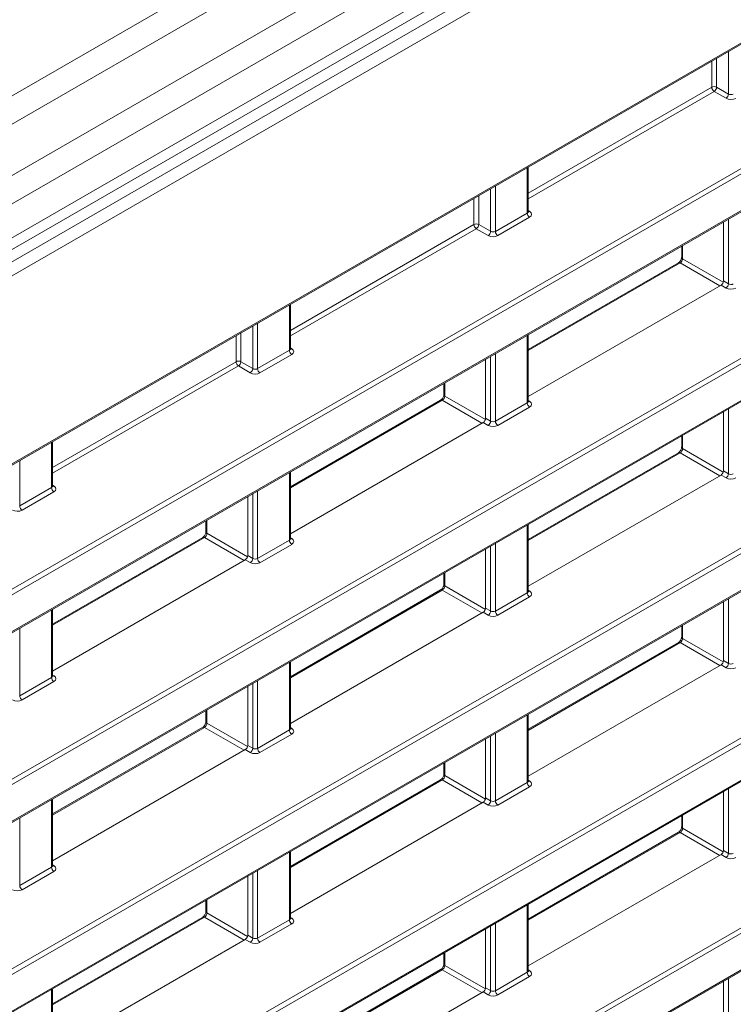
# Model space of a CAD drawing. Header units: millimetres. Extents: x 0 to 1118, y 0 to 864.
# Tile 43 of 248: x 352 to 362, y 197 to 211. Entities that reach past the tile are written whole.
import ezdxf

# ---------------------------------------------------------------- set-up
doc = ezdxf.new("R2010")
doc.units = ezdxf.units.MM

msp = doc.modelspace()

# ---------------------------------------------------------------- linework, layer by layer
at = {"color": 7, "linetype": 'Continuous', "lineweight": 15}
for p, q in [((413.126, 245.856), (268.753, 162.511)), ((413.376, 245.592), (269.003, 162.247)), ((413.7, 245.033), (269.326, 161.688)), ((413.803, 244.684), (269.43, 161.339)), ((413.803, 244.19), (269.43, 160.845)), ((268.706, 160.08), (414.176, 244.058)), ((269.326, 160.616), (413.7, 243.961)), ((414.263, 243.906), (268.793, 159.928)), ((347.865, 202.83), (371.863, 216.684)), ((347.875, 202.853), (371.873, 216.707)), ((348.856, 201.603), (370.823, 214.284)), ((370.857, 214.224), (348.89, 201.542)), ((348.89, 201.01), (370.857, 213.691)), ((348.88, 200.987), (370.847, 213.669)), ((348.856, 198.851), (370.823, 211.533)), ((370.857, 211.472), (348.89, 198.791)), ((348.88, 198.236), (370.847, 210.917)), ((348.89, 198.258), (370.857, 210.94)), ((361.999, 210.333), (361.827, 210.432)), ((361.862, 210.493), (362.034, 210.394)), ((359.133, 208.69), (359.133, 209.335)), ((348.856, 196.1), (370.823, 208.781)), ((370.857, 208.72), (348.89, 196.039)), ((358.657, 208.403), (359.118, 208.669)), ((359.153, 208.608), (358.692, 208.342)), ((361.962, 208.539), (361.962, 207.684)), ((358.552, 208.343), (358.379, 208.442)), ((358.415, 208.503), (358.587, 208.404)), ((348.88, 195.484), (370.847, 208.165)), ((348.89, 195.507), (370.857, 208.188)), ((361.356, 208.189), (361.356, 208.026)), ((361.31, 207.947), (359.133, 206.69)), ((361.962, 207.684), (362.034, 207.642)), ((359.133, 206.01), (361.926, 207.623)), ((361.999, 207.581), (361.926, 207.623)), ((355.685, 206.7), (355.685, 207.345)), ((359.133, 205.938), (359.133, 206.906)), ((355.21, 206.413), (355.671, 206.679)), ((355.705, 206.618), (355.245, 206.352)), ((358.514, 206.549), (358.514, 205.694)), ((355.104, 206.353), (354.932, 206.452)), ((354.968, 206.513), (355.14, 206.414)), ((357.909, 206.199), (357.909, 206.036)), ((348.856, 193.348), (370.823, 206.029)), ((370.857, 205.968), (348.89, 193.287)), ((357.863, 205.957), (355.685, 204.7)), ((358.657, 205.651), (359.118, 205.917)), ((359.153, 205.856), (358.692, 205.59)), ((358.514, 205.694), (358.587, 205.652)), ((361.962, 205.787), (361.962, 204.932)), ((355.685, 204.02), (358.479, 205.633)), ((358.552, 205.591), (358.479, 205.633)), ((348.88, 192.732), (370.847, 205.413)), ((348.89, 192.755), (370.857, 205.436)), ((361.356, 205.438), (361.356, 205.274)), ((352.238, 204.71), (352.238, 205.355)), ((361.31, 205.195), (359.133, 203.938)), ((355.685, 203.948), (355.685, 204.916)), ((359.133, 203.258), (361.926, 204.871)), ((361.999, 204.829), (361.926, 204.871)), ((361.962, 204.932), (362.034, 204.89)), ((351.763, 204.423), (352.224, 204.689)), ((352.258, 204.628), (351.797, 204.362)), ((355.067, 204.559), (355.067, 203.704)), ((354.462, 204.209), (354.462, 204.046)), ((359.133, 203.186), (359.133, 204.154)), ((354.416, 203.967), (352.238, 202.71)), ((355.21, 203.661), (355.671, 203.927)), ((355.705, 203.866), (355.245, 203.6)), ((355.067, 203.704), (355.14, 203.662)), ((358.514, 203.797), (358.514, 202.942)), ((352.238, 202.03), (355.032, 203.643)), ((355.104, 203.601), (355.032, 203.643)), ((357.909, 203.448), (357.909, 203.284)), ((348.856, 190.596), (370.823, 203.277)), ((370.857, 203.217), (348.89, 190.535)), ((357.863, 203.205), (355.685, 201.948)), ((358.657, 202.899), (359.118, 203.165)), ((359.153, 203.105), (358.692, 202.839)), ((361.962, 203.036), (361.962, 202.181)), ((352.238, 201.958), (352.238, 202.926)), ((355.685, 201.268), (358.479, 202.881)), ((358.552, 202.839), (358.479, 202.881)), ((358.514, 202.942), (358.587, 202.9)), ((348.89, 190.003), (370.857, 202.684)), ((361.356, 202.686), (361.356, 202.523)), ((348.88, 189.98), (370.847, 202.662)), ((361.31, 202.443), (359.133, 201.186)), ((355.685, 201.196), (355.685, 202.164)), ((359.133, 200.507), (361.926, 202.119)), ((361.999, 202.077), (361.926, 202.119)), ((361.962, 202.181), (362.034, 202.139)), ((351.763, 201.671), (352.224, 201.937)), ((352.258, 201.876), (351.797, 201.61)), ((355.067, 201.807), (355.067, 200.952)), ((354.462, 201.458), (354.462, 201.294)), ((359.133, 200.435), (359.133, 201.402)), ((354.416, 201.215), (352.238, 199.958)), ((355.21, 200.909), (355.671, 201.175)), ((355.705, 201.115), (355.245, 200.849)), ((358.514, 201.046), (358.514, 200.191)), ((352.238, 199.278), (355.032, 200.891)), ((355.104, 200.849), (355.032, 200.891)), ((355.067, 200.952), (355.14, 200.91)), ((357.909, 200.696), (357.909, 200.533)), ((357.863, 200.453), (355.685, 199.196)), ((358.657, 200.148), (359.118, 200.414)), ((359.153, 200.353), (358.692, 200.087)), ((361.962, 200.284), (361.962, 199.429)), ((352.238, 199.206), (352.238, 200.174)), ((355.685, 198.517), (358.479, 200.129)), ((358.552, 200.087), (358.479, 200.129)), ((358.514, 200.191), (358.587, 200.149)), ((361.356, 199.934), (361.356, 199.771)), ((361.31, 199.692), (359.133, 198.435)), ((355.685, 198.445), (355.685, 199.412)), ((361.962, 199.429), (362.034, 199.387)), ((359.133, 197.755), (361.926, 199.368)), ((361.999, 199.326), (361.926, 199.368)), ((351.763, 198.919), (352.224, 199.185)), ((352.258, 199.125), (351.797, 198.859)), ((355.067, 199.056), (355.067, 198.201)), ((354.462, 198.706), (354.462, 198.543)), ((359.133, 197.683), (359.133, 198.651)), ((354.416, 198.463), (352.238, 197.206)), ((355.21, 198.158), (355.671, 198.424)), ((355.705, 198.363), (355.245, 198.097)), ((358.514, 198.294), (358.514, 197.439)), ((352.238, 196.527), (355.032, 198.139)), ((355.104, 198.097), (355.032, 198.139)), ((355.067, 198.201), (355.14, 198.159)), ((357.909, 197.944), (357.909, 197.781)), ((357.863, 197.702), (355.685, 196.445)), ((358.657, 197.396), (359.118, 197.662)), ((359.153, 197.601), (358.692, 197.335)), ((352.238, 196.455), (352.238, 197.422)), ((358.514, 197.439), (358.587, 197.397)), ((361.962, 197.532), (361.962, 196.677)), ((355.685, 195.765), (358.479, 197.378)), ((358.552, 197.336), (358.479, 197.378))]:
    msp.add_line(p, q, dxfattribs=at)
at = {"color": 9, "linetype": 'Continuous', "lineweight": 15}
for p, q in [((362.034, 210.394), (362.034, 211.01)), ((361.792, 210.493), (361.792, 210.87)), ((361.862, 210.911), (361.862, 210.493)), ((359.133, 208.958), (361.792, 210.493)), ((361.827, 210.432), (359.133, 208.877)), ((359.118, 208.669), (359.118, 209.327)), ((358.587, 208.404), (358.587, 209.02)), ((358.657, 209.061), (358.657, 208.403)), ((358.345, 208.503), (358.345, 208.88)), ((358.415, 208.921), (358.415, 208.503)), ((359.133, 208.704), (359.154, 208.69)), ((362.034, 207.642), (362.034, 208.581)), ((355.685, 206.968), (358.345, 208.503)), ((358.379, 208.442), (355.685, 206.887)), ((361.37, 208.198), (361.37, 208.006)), ((361.37, 208.006), (361.959, 207.666)), ((361.335, 207.945), (359.133, 206.674)), ((361.909, 207.613), (361.335, 207.945)), ((355.671, 206.679), (355.671, 207.337)), ((355.14, 206.414), (355.14, 207.03)), ((355.21, 207.071), (355.21, 206.413)), ((354.898, 206.513), (354.898, 206.89)), ((354.968, 206.931), (354.968, 206.513)), ((359.118, 205.917), (359.118, 206.897)), ((355.685, 206.714), (355.707, 206.7)), ((358.587, 205.652), (358.587, 206.591)), ((358.657, 206.631), (358.657, 205.651)), ((352.238, 204.978), (354.898, 206.513)), ((354.932, 206.452), (352.238, 204.897)), ((357.923, 206.208), (357.923, 206.016)), ((357.923, 206.016), (358.511, 205.676)), ((357.887, 205.955), (355.685, 204.684)), ((358.462, 205.623), (357.887, 205.955)), ((359.133, 205.952), (359.154, 205.939)), ((362.034, 204.89), (362.034, 205.829)), ((361.37, 205.446), (361.37, 205.254)), ((352.224, 204.689), (352.224, 205.347)), ((361.37, 205.254), (361.959, 204.914)), ((361.335, 205.193), (359.133, 203.922)), ((361.909, 204.861), (361.335, 205.193)), ((351.763, 205.081), (351.763, 204.423)), ((355.671, 203.927), (355.671, 204.907)), ((352.238, 204.724), (352.26, 204.71)), ((355.14, 203.662), (355.14, 204.601)), ((355.21, 204.641), (355.21, 203.661)), ((354.476, 204.218), (354.476, 204.026)), ((359.118, 203.165), (359.118, 204.146)), ((354.476, 204.026), (355.064, 203.686)), ((354.44, 203.965), (352.238, 202.694)), ((355.015, 203.633), (354.44, 203.965)), ((355.685, 203.962), (355.707, 203.949)), ((358.587, 202.9), (358.587, 203.839)), ((358.657, 203.88), (358.657, 202.899)), ((357.923, 203.456), (357.923, 203.264)), ((357.923, 203.264), (358.511, 202.924)), ((357.887, 203.203), (355.685, 201.932)), ((358.462, 202.871), (357.887, 203.203)), ((359.133, 203.2), (359.154, 203.187)), ((362.034, 202.139), (362.034, 203.077)), ((352.224, 201.937), (352.224, 202.917)), ((361.37, 202.694), (361.37, 202.503)), ((351.763, 202.651), (351.763, 201.671)), ((361.335, 202.441), (359.133, 201.17)), ((361.909, 202.11), (361.335, 202.441)), ((361.37, 202.503), (361.959, 202.163)), ((355.671, 201.175), (355.671, 202.156)), ((352.238, 201.972), (352.26, 201.959)), ((355.14, 200.91), (355.14, 201.849)), ((355.21, 201.89), (355.21, 200.909)), ((354.476, 201.466), (354.476, 201.274)), ((354.476, 201.274), (355.064, 200.934)), ((359.118, 200.414), (359.118, 201.394)), ((354.44, 201.213), (352.238, 199.942)), ((355.015, 200.881), (354.44, 201.213)), ((355.685, 201.21), (355.707, 201.197)), ((358.657, 201.128), (358.657, 200.148)), ((358.587, 200.149), (358.587, 201.087)), ((357.923, 200.704), (357.923, 200.513)), ((357.887, 200.451), (355.685, 199.18)), ((358.462, 200.12), (357.887, 200.451)), ((357.923, 200.513), (358.511, 200.173)), ((359.133, 200.448), (359.154, 200.435)), ((362.034, 199.387), (362.034, 200.326)), ((352.224, 199.185), (352.224, 200.166)), ((351.763, 199.9), (351.763, 198.919)), ((361.37, 199.942), (361.37, 199.751)), ((361.335, 199.69), (359.133, 198.418)), ((361.909, 199.358), (361.335, 199.69)), ((361.37, 199.751), (361.959, 199.411)), ((355.671, 198.424), (355.671, 199.404)), ((352.238, 199.22), (352.26, 199.207)), ((355.21, 199.138), (355.21, 198.158)), ((355.14, 198.159), (355.14, 199.097)), ((354.476, 198.714), (354.476, 198.523)), ((359.118, 197.662), (359.118, 198.642)), ((354.44, 198.461), (352.238, 197.19)), ((355.015, 198.13), (354.44, 198.461)), ((354.476, 198.523), (355.064, 198.183)), ((355.685, 198.458), (355.707, 198.445)), ((358.587, 197.397), (358.587, 198.336)), ((358.657, 198.376), (358.657, 197.396)), ((357.923, 197.952), (357.923, 197.761)), ((357.887, 197.7), (355.685, 196.428)), ((358.462, 197.368), (357.887, 197.7)), ((357.923, 197.761), (358.511, 197.421)), ((359.133, 197.697), (359.154, 197.683)), ((362.034, 196.635), (362.034, 197.574)), ((352.224, 196.434), (352.224, 197.414))]:
    msp.add_line(p, q, dxfattribs=at)
at = {"color": 7, "linetype": 'Continuous', "lineweight": 15}
for centre, radius, start, end in [((361.827, 210.425), 0.0771, 63.2353, 117.3366), ((361.869, 210.497), 0.077, 182.657, 236.7674), ((361.783, 210.498), 0.0793, 303.5215, 356.4822), ((361.955, 210.399), 0.0793, 303.5185, 356.4803), ((359.195, 208.673), 0.077, 182.6532, 236.7699), ((358.38, 208.435), 0.0771, 63.2372, 117.3396), ((358.422, 208.507), 0.077, 182.657, 236.7674), ((358.336, 208.508), 0.0793, 303.5185, 356.4803), ((358.508, 208.409), 0.0793, 303.5215, 356.4822), ((358.734, 208.406), 0.077, 182.6532, 236.7699), ((361.955, 207.647), 0.0793, 303.5185, 356.4803), ((355.748, 206.683), 0.077, 182.6532, 236.7699), ((354.933, 206.445), 0.0771, 63.2404, 117.3364), ((354.975, 206.517), 0.077, 182.657, 236.7674), ((354.889, 206.518), 0.0793, 303.5244, 356.4744), ((355.061, 206.419), 0.0793, 303.5185, 356.4803), ((355.287, 206.416), 0.077, 182.6532, 236.7699), ((359.195, 205.921), 0.077, 182.6532, 236.7699), ((358.508, 205.657), 0.0793, 303.5215, 356.4822), ((358.734, 205.655), 0.077, 182.6532, 236.7699), ((361.955, 204.895), 0.0793, 303.5185, 356.4803), ((352.301, 204.693), 0.077, 182.6532, 236.7699), ((351.84, 204.426), 0.077, 182.6532, 236.7699), ((355.748, 203.931), 0.077, 182.6532, 236.7699), ((355.061, 203.667), 0.0793, 303.5185, 356.4803), ((355.287, 203.665), 0.077, 182.6532, 236.7699), ((359.195, 203.169), 0.077, 182.6532, 236.7699), ((358.508, 202.905), 0.0793, 303.5215, 356.4822), ((358.734, 202.903), 0.077, 182.6532, 236.7699), ((361.955, 202.144), 0.0793, 303.5185, 356.4803), ((352.301, 201.941), 0.077, 182.6532, 236.7699), ((351.84, 201.675), 0.077, 182.6532, 236.7699), ((355.748, 201.179), 0.077, 182.6532, 236.7699), ((355.061, 200.915), 0.0793, 303.5185, 356.4803), ((355.287, 200.913), 0.077, 182.6532, 236.7699), ((359.195, 200.417), 0.077, 182.6532, 236.7699), ((358.508, 200.154), 0.0793, 303.5215, 356.4822), ((358.734, 200.151), 0.077, 182.6532, 236.7699), ((361.955, 199.392), 0.0793, 303.5195, 356.4799), ((352.301, 199.189), 0.077, 182.6532, 236.7699), ((351.84, 198.923), 0.077, 182.6532, 236.7699), ((355.748, 198.427), 0.077, 182.6532, 236.7699), ((355.061, 198.164), 0.0793, 303.5185, 356.4803), ((355.287, 198.161), 0.077, 182.6532, 236.7699), ((359.195, 197.666), 0.077, 182.6541, 236.7696), ((358.508, 197.402), 0.0793, 303.5225, 356.4818), ((358.734, 197.399), 0.077, 182.6541, 236.7696)]:
    msp.add_arc(centre, radius, start, end, dxfattribs=at)
at = {"color": 9, "linetype": 'Continuous', "lineweight": 15}
for centre, radius, start, end in [((359.138, 208.714), 0.0278, 257.9009, 303.5355), ((361.381, 208.028), 0.0247, 185.362, 244.6254), ((361.321, 207.924), 0.0248, 55.3954, 114.6403), ((355.691, 206.723), 0.0277, 257.6688, 303.5943), ((357.933, 206.038), 0.0247, 185.3379, 244.6211), ((357.873, 205.934), 0.0248, 55.3954, 114.6403), ((359.138, 205.962), 0.0278, 257.7269, 303.5469), ((361.381, 205.277), 0.0247, 185.362, 244.6254), ((361.321, 205.173), 0.0248, 55.3954, 114.6403), ((352.244, 204.734), 0.0278, 257.7218, 303.552), ((354.426, 203.944), 0.0248, 55.3954, 114.6403), ((354.486, 204.048), 0.0248, 185.3868, 244.6005), ((355.691, 203.972), 0.0277, 257.6688, 303.5943), ((357.933, 203.287), 0.0247, 185.3379, 244.6211), ((357.873, 203.183), 0.0248, 55.3954, 114.6403), ((359.138, 203.21), 0.0278, 257.7269, 303.5469), ((361.321, 202.421), 0.0248, 55.3954, 114.6403), ((361.381, 202.525), 0.0247, 185.362, 244.6254), ((352.244, 201.982), 0.0278, 257.7218, 303.552), ((354.486, 201.297), 0.0248, 185.3868, 244.6005), ((354.426, 201.193), 0.0248, 55.3954, 114.6403), ((355.691, 201.22), 0.0277, 257.6688, 303.5943), ((357.873, 200.431), 0.0248, 55.3954, 114.6403), ((357.933, 200.535), 0.0247, 185.3379, 244.6211), ((359.138, 200.458), 0.0278, 257.7269, 303.5469), ((361.321, 199.669), 0.0248, 55.39, 114.6422), ((361.381, 199.773), 0.0247, 185.362, 244.6254), ((352.244, 199.23), 0.0278, 257.7218, 303.552), ((354.426, 198.441), 0.0248, 55.3954, 114.6403), ((354.486, 198.545), 0.0248, 185.3868, 244.6005), ((355.691, 198.468), 0.0277, 257.6688, 303.5943), ((357.873, 197.679), 0.0248, 55.39, 114.6422), ((357.933, 197.783), 0.0247, 185.3379, 244.6211), ((359.138, 197.707), 0.0278, 257.7164, 303.5534)]:
    msp.add_arc(centre, radius, start, end, dxfattribs=at)
at = {"color": 7, "linetype": 'Continuous', "lineweight": 15}
for centre, major_axis, ratio, start_param, end_param in [((362.069, 210.415), (0.05, -0.0016), 0.597067, 3.96315, 5.516493), ((362.068, 210.374), (0.1, -0.0015), 0.587275, 3.953479, 5.506822), ((359.082, 208.65), (0.1, -0.0015), 0.587275, 5.506822, 7.060165), ((358.622, 208.425), (0.05, -0.0016), 0.597067, 3.96315, 5.516493), ((358.621, 208.384), (0.1, -0.0015), 0.587275, 3.953479, 5.506822), ((361.335, 207.985), (0.025, 0.0433), 0.55776, 3.927063, 5.497555), ((361.926, 207.664), (0.025, 0.0433), 0.577557, 3.927062, 5.497554), ((362.068, 207.623), (0.1, -0.0015), 0.587275, 3.953479, 5.506822), ((362.069, 207.663), (0.05, -0.0016), 0.597067, 3.96315, 5.516493), ((355.635, 206.66), (0.1, -0.0015), 0.587275, 5.506822, 7.060165), ((355.175, 206.435), (0.05, -0.0016), 0.597067, 3.96315, 5.516493), ((355.174, 206.394), (0.1, -0.0015), 0.587275, 3.953479, 5.506822), ((357.888, 205.995), (0.025, 0.0433), 0.55776, 3.927063, 5.497555), ((359.082, 205.899), (0.1, -0.0015), 0.587275, 5.506822, 7.060165), ((358.479, 205.674), (0.025, 0.0433), 0.577557, 3.927062, 5.497554), ((358.621, 205.633), (0.1, -0.0015), 0.587275, 3.953479, 5.506822), ((358.622, 205.673), (0.05, -0.0016), 0.597067, 3.96315, 5.516493), ((361.335, 205.234), (0.025, 0.0433), 0.55776, 3.927063, 5.497555), ((361.926, 204.912), (0.025, 0.0433), 0.577557, 3.927062, 5.497554), ((362.068, 204.871), (0.1, -0.0015), 0.587275, 3.953479, 5.506822), ((362.069, 204.911), (0.05, -0.0016), 0.597067, 3.96315, 5.516493), ((352.188, 204.67), (0.1, -0.0015), 0.587275, 5.506822, 7.060165), ((351.727, 204.404), (0.1, -0.0015), 0.587275, 3.953479, 5.506822), ((354.441, 204.005), (0.025, 0.0433), 0.55776, 3.927063, 5.497555), ((355.635, 203.909), (0.1, -0.0015), 0.587275, 5.506822, 7.060165), ((355.032, 203.684), (0.025, 0.0433), 0.577557, 3.927062, 5.497554), ((355.174, 203.643), (0.1, -0.0015), 0.587275, 3.953479, 5.506822), ((355.175, 203.683), (0.05, -0.0016), 0.597067, 3.96315, 5.516493), ((357.888, 203.244), (0.025, 0.0433), 0.55776, 3.927063, 5.497555), ((359.082, 203.147), (0.1, -0.0015), 0.587275, 5.506822, 7.060165), ((358.479, 202.922), (0.025, 0.0433), 0.577557, 3.927062, 5.497554), ((358.621, 202.881), (0.1, -0.0015), 0.587275, 3.953479, 5.506822), ((358.622, 202.921), (0.05, -0.0016), 0.597067, 3.96315, 5.516493), ((361.335, 202.482), (0.025, 0.0433), 0.55776, 3.927063, 5.497555), ((361.926, 202.16), (0.025, 0.0433), 0.577557, 3.927062, 5.497554), ((362.069, 202.16), (0.05, -0.0016), 0.597067, 3.96315, 5.516493), ((362.068, 202.119), (0.1, -0.0015), 0.587275, 3.953479, 5.506822), ((352.188, 201.919), (0.1, -0.0015), 0.587275, 5.506822, 7.060165), ((351.727, 201.653), (0.1, -0.0015), 0.587275, 3.953479, 5.506822), ((354.441, 201.254), (0.025, 0.0433), 0.55776, 3.927063, 5.497555), ((355.635, 201.157), (0.1, -0.0015), 0.587275, 5.506822, 7.060165), ((355.032, 200.932), (0.025, 0.0433), 0.577557, 3.927062, 5.497554), ((355.174, 200.891), (0.1, -0.0015), 0.587275, 3.953479, 5.506822), ((355.175, 200.931), (0.05, -0.0016), 0.597067, 3.96315, 5.516493), ((357.888, 200.492), (0.025, 0.0433), 0.55776, 3.927063, 5.497555), ((359.082, 200.395), (0.1, -0.0015), 0.587275, 5.506822, 7.060165), ((358.479, 200.17), (0.025, 0.0433), 0.577557, 3.927062, 5.497554), ((358.622, 200.17), (0.05, -0.0016), 0.597067, 3.96315, 5.516493), ((358.621, 200.129), (0.1, -0.0015), 0.587275, 3.953479, 5.506822), ((361.335, 199.73), (0.025, 0.0433), 0.55776, 3.927063, 5.497555), ((361.926, 199.408), (0.025, 0.0433), 0.577557, 3.927062, 5.497554), ((362.068, 199.367), (0.1, -0.0015), 0.587275, 3.953479, 5.506822), ((362.069, 199.408), (0.05, -0.0016), 0.597067, 3.96315, 5.516493), ((352.188, 199.167), (0.1, -0.0015), 0.587275, 5.506822, 7.060165), ((351.727, 198.901), (0.1, -0.0015), 0.587275, 3.953479, 5.506822), ((354.441, 198.502), (0.025, 0.0433), 0.55776, 3.927063, 5.497555), ((355.635, 198.405), (0.1, -0.0015), 0.587275, 5.506822, 7.060165), ((355.032, 198.18), (0.025, 0.0433), 0.577557, 3.927062, 5.497554), ((355.175, 198.18), (0.05, -0.0016), 0.597067, 3.96315, 5.516493), ((355.174, 198.139), (0.1, -0.0015), 0.587275, 3.953479, 5.506822), ((357.888, 197.74), (0.025, 0.0433), 0.55776, 3.927063, 5.497555), ((359.082, 197.643), (0.1, -0.0015), 0.587275, 5.506822, 7.060165), ((358.479, 197.418), (0.025, 0.0433), 0.577557, 3.927062, 5.497554), ((358.621, 197.377), (0.1, -0.0015), 0.587275, 3.953479, 5.506822), ((358.622, 197.418), (0.05, -0.0016), 0.597067, 3.96315, 5.516493)]:
    msp.add_ellipse(centre, major_axis=major_axis, ratio=ratio, start_param=start_param, end_param=end_param, dxfattribs=at)
at = {"color": 9, "linetype": 'Continuous', "lineweight": 15}
for centre in [(359.083, 208.691), (355.635, 206.701), (359.083, 205.939), (352.188, 204.711), (355.635, 203.949), (359.083, 203.187), (352.188, 201.959), (355.635, 201.197), (359.083, 200.436), (352.188, 199.207), (355.635, 198.446), (359.083, 197.684)]:
    msp.add_ellipse(centre, major_axis=(0.05, -0.0016), ratio=0.597067, start_param=5.516493, end_param=6.301891, dxfattribs=at)
at = {"color": 7, "linetype": 'Continuous', "lineweight": 15}
for points, knots in [([(359.134, 208.684), (359.134, 208.684), (359.134, 208.684), (359.132, 208.688), (359.133, 208.69), (359.133, 208.69)], [0, 0, 0, 0, 0.251228, 0.970996, 1, 1, 1, 1]), ([(361.356, 208.026), (361.356, 208.022), (361.355, 208.014), (361.35, 207.998), (361.342, 207.98), (361.331, 207.964), (361.319, 207.953), (361.313, 207.949), (361.31, 207.947)], [0, 0, 0, 0, 0.161626, 0.325545, 0.504703, 0.692371, 0.859099, 1, 1, 1, 1]), ([(355.686, 206.694), (355.686, 206.694), (355.687, 206.694), (355.685, 206.698), (355.685, 206.7), (355.685, 206.7)], [0, 0, 0, 0, 0.251126, 0.970992, 1, 1, 1, 1]), ([(357.909, 206.036), (357.909, 206.032), (357.908, 206.024), (357.903, 206.008), (357.895, 205.99), (357.884, 205.974), (357.872, 205.963), (357.866, 205.959), (357.863, 205.957)], [0, 0, 0, 0, 0.161621, 0.325554, 0.504707, 0.692313, 0.859037, 1, 1, 1, 1]), ([(359.134, 205.933), (359.134, 205.932), (359.134, 205.932), (359.132, 205.936), (359.133, 205.938), (359.133, 205.938)], [0, 0, 0, 0, 0.251228, 0.970996, 1, 1, 1, 1]), ([(361.356, 205.274), (361.356, 205.27), (361.355, 205.263), (361.35, 205.246), (361.342, 205.229), (361.331, 205.213), (361.319, 205.201), (361.313, 205.197), (361.31, 205.195)], [0, 0, 0, 0, 0.161626, 0.325545, 0.504703, 0.692371, 0.859099, 1, 1, 1, 1]), ([(352.239, 204.704), (352.239, 204.704), (352.24, 204.704), (352.238, 204.708), (352.238, 204.71), (352.238, 204.71)], [0, 0, 0, 0, 0.251176, 0.971048, 1, 1, 1, 1]), ([(354.462, 204.046), (354.461, 204.042), (354.461, 204.034), (354.456, 204.018), (354.448, 204), (354.436, 203.984), (354.425, 203.973), (354.419, 203.969), (354.416, 203.967)], [0, 0, 0, 0, 0.161624, 0.325542, 0.504699, 0.692308, 0.8591, 1, 1, 1, 1]), ([(355.686, 203.943), (355.686, 203.942), (355.687, 203.942), (355.685, 203.946), (355.685, 203.948), (355.685, 203.948)], [0, 0, 0, 0, 0.251126, 0.970992, 1, 1, 1, 1]), ([(357.909, 203.284), (357.909, 203.28), (357.908, 203.273), (357.903, 203.256), (357.895, 203.239), (357.884, 203.223), (357.872, 203.211), (357.866, 203.207), (357.863, 203.205)], [0, 0, 0, 0, 0.161621, 0.325554, 0.504707, 0.692313, 0.859037, 1, 1, 1, 1]), ([(359.134, 203.181), (359.134, 203.181), (359.134, 203.18), (359.132, 203.185), (359.133, 203.186), (359.133, 203.186)], [0, 0, 0, 0, 0.251228, 0.970996, 1, 1, 1, 1]), ([(361.356, 202.523), (361.356, 202.519), (361.355, 202.511), (361.35, 202.494), (361.342, 202.477), (361.331, 202.461), (361.319, 202.449), (361.313, 202.445), (361.31, 202.443)], [0, 0, 0, 0, 0.161626, 0.325545, 0.504703, 0.692371, 0.859099, 1, 1, 1, 1]), ([(352.239, 201.953), (352.239, 201.952), (352.24, 201.952), (352.238, 201.956), (352.238, 201.958), (352.238, 201.958)], [0, 0, 0, 0, 0.251176, 0.971048, 1, 1, 1, 1]), ([(354.462, 201.294), (354.461, 201.29), (354.461, 201.283), (354.456, 201.266), (354.448, 201.249), (354.436, 201.233), (354.425, 201.221), (354.419, 201.217), (354.416, 201.215)], [0, 0, 0, 0, 0.161624, 0.325542, 0.504699, 0.692308, 0.8591, 1, 1, 1, 1]), ([(355.686, 201.191), (355.686, 201.191), (355.687, 201.19), (355.685, 201.195), (355.685, 201.196), (355.685, 201.196)], [0, 0, 0, 0, 0.251126, 0.970992, 1, 1, 1, 1]), ([(357.909, 200.533), (357.909, 200.529), (357.908, 200.521), (357.903, 200.504), (357.895, 200.487), (357.884, 200.471), (357.872, 200.459), (357.866, 200.455), (357.863, 200.453)], [0, 0, 0, 0, 0.161621, 0.325554, 0.504707, 0.692313, 0.859037, 1, 1, 1, 1]), ([(359.134, 200.429), (359.134, 200.429), (359.134, 200.428), (359.132, 200.433), (359.133, 200.434), (359.133, 200.434)], [0, 0, 0, 0, 0.251228, 0.970996, 1, 1, 1, 1]), ([(361.356, 199.771), (361.356, 199.767), (361.355, 199.759), (361.35, 199.743), (361.342, 199.725), (361.331, 199.709), (361.319, 199.697), (361.313, 199.693), (361.31, 199.692)], [0, 0, 0, 0, 0.161619, 0.325539, 0.504706, 0.692366, 0.859097, 1, 1, 1, 1]), ([(352.239, 199.201), (352.239, 199.201), (352.24, 199.2), (352.238, 199.205), (352.238, 199.206), (352.238, 199.206)], [0, 0, 0, 0, 0.251176, 0.971048, 1, 1, 1, 1]), ([(354.462, 198.543), (354.461, 198.539), (354.461, 198.531), (354.456, 198.515), (354.448, 198.497), (354.436, 198.481), (354.425, 198.469), (354.419, 198.465), (354.416, 198.463)], [0, 0, 0, 0, 0.161624, 0.325542, 0.504699, 0.692308, 0.8591, 1, 1, 1, 1]), ([(355.686, 198.439), (355.686, 198.439), (355.687, 198.438), (355.685, 198.443), (355.685, 198.444), (355.685, 198.444)], [0, 0, 0, 0, 0.251126, 0.970992, 1, 1, 1, 1]), ([(357.909, 197.781), (357.909, 197.777), (357.908, 197.769), (357.903, 197.753), (357.895, 197.735), (357.884, 197.719), (357.872, 197.707), (357.866, 197.703), (357.863, 197.702)], [0, 0, 0, 0, 0.161614, 0.325548, 0.50471, 0.692308, 0.859035, 1, 1, 1, 1]), ([(359.134, 197.677), (359.134, 197.677), (359.134, 197.677), (359.132, 197.681), (359.133, 197.683), (359.133, 197.683)], [0, 0, 0, 0, 0.251228, 0.971018, 1, 1, 1, 1])]:
    msp.add_open_spline(points, degree=3, knots=knots, dxfattribs=at)

doc.saveas('drawing.dxf')
